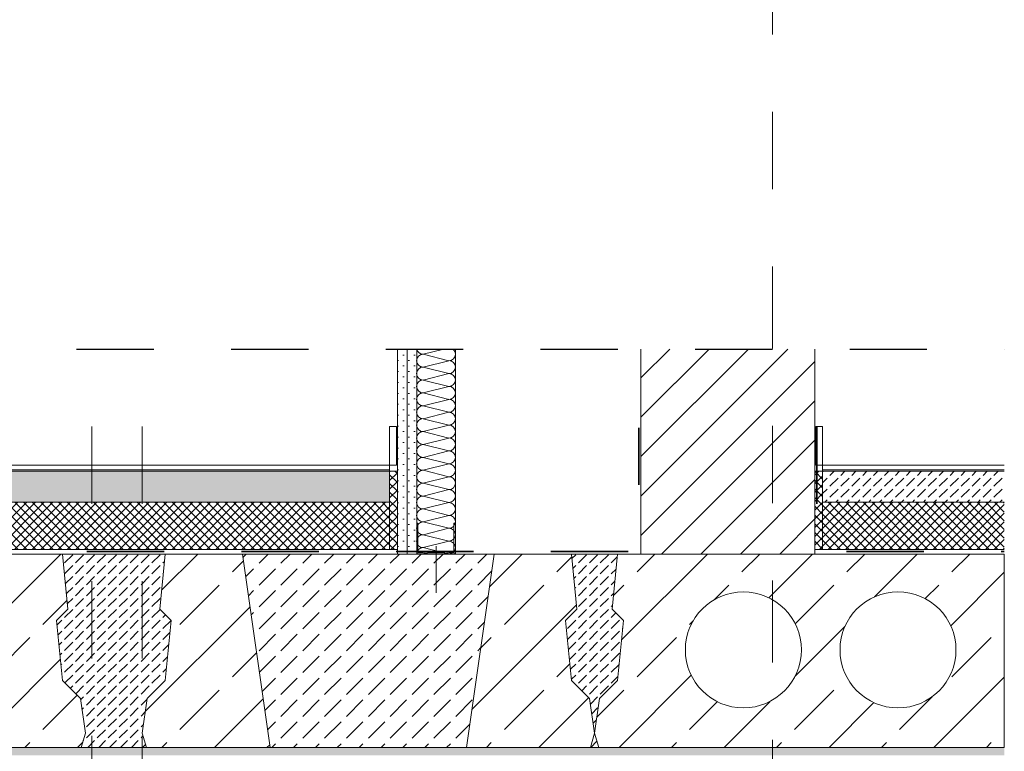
# Model space of a CAD drawing. Header units: metres. Extents: x 39.6 to 62.6, y -3.3 to 8.
# Tile 24 of 48: x 46.4 to 47.6, y 3 to 3.9. Entities that reach past the tile are written whole.
import ezdxf

# ---------------------------------------------------------------- set-up
doc = ezdxf.new("R2010")
doc.units = ezdxf.units.M
doc.header["$MEASUREMENT"] = 0
for name, pattern in [('Achse', [0.08, 0.04, -0.02, 0, -0.02]), ('Schnittlinie', [0.12, 0.06, -0.03, 0, -0.03]), ('Strichlinie doppelt', [0.218722, 0.105833, -0.042333, 0.028222, -0.042333]), ('Strichlinie eng', [0.046, 0.03, -0.016]), ('Wipeout_Contour', [1, 0, -1])]:
    doc.linetypes.add(name, pattern=pattern)
for name, color, linetype in [('301 - Elemente.Linie', 7, 'Continuous'), ('302 - Elemente.Schraffur', 7, 'Continuous'), ('451 - Universal.Achsen Raster', 7, 'Continuous'), ('603 - Struktur.Bodenplatte_ Decke Roh', 7, 'Continuous'), ('605 - Struktur.Wand Innen', 7, 'Continuous'), ('650 - Abdeckung.Fußboden Aufbau', 7, 'Continuous'), ('660 - Unterkonstruktion.Trockenbau', 7, 'Continuous'), ('Neubau_606 - Struktur.Wand Innen Ausbau', 7, 'Continuous'), ('Neubau_660 - Unterkonstruktion.Trockenbau', 7, 'Continuous')]:
    doc.layers.add(name, color=color, linetype=linetype)
pattern_1 = [(45, (0, 0), (-0.0056568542, 0.0056568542), []), (135, (0, 0), (0.0056568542, 0.0056568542), [])]
pattern_2 = [(45, (0, 0), (-0.0070710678, 0.0070710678), [0, -0.01])]
pattern_3 = [(45, (0, 0), (-0.014142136, 0.014142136), [0.015, -0.005]), (45, (5e-18, 0.014142), (-0.014142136, 0.014142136), [0.015, -0.005])]

# ---------------------------------------------------------------- blocks, each defined once
blk = doc.blocks.new('*X31')
at = {"layer": 'Neubau_606 - Struktur.Wand Innen Ausbau', "color": 1, "linetype": 'Continuous', "lineweight": 5}
for p, q in [((46.905, 3.515), (46.8783, 3.5083)), ((46.9117, 3.5), (46.8783, 3.5083)), ((46.9117, 3.5), (46.8783, 3.4917)), ((46.9117, 3.4833), (46.8783, 3.4917)), ((46.9117, 3.4833), (46.8783, 3.475)), ((46.9117, 3.4667), (46.8783, 3.475)), ((46.9117, 3.4667), (46.8783, 3.4583)), ((46.9117, 3.45), (46.8783, 3.4583)), ((46.9117, 3.45), (46.8783, 3.4417)), ((46.9117, 3.4333), (46.8783, 3.4417)), ((46.9117, 3.4333), (46.8783, 3.425)), ((46.9117, 3.4167), (46.8783, 3.425)), ((46.9117, 3.4167), (46.8783, 3.4083)), ((46.9117, 3.4), (46.8783, 3.4083)), ((46.9117, 3.4), (46.8783, 3.3917)), ((46.9117, 3.3833), (46.8783, 3.3917)), ((46.9117, 3.3833), (46.8783, 3.375)), ((46.9117, 3.3667), (46.8783, 3.375)), ((46.9117, 3.3667), (46.8783, 3.3583)), ((46.9117, 3.35), (46.8783, 3.3583)), ((46.9117, 3.35), (46.8783, 3.3417)), ((46.9117, 3.3333), (46.8783, 3.3417)), ((46.9117, 3.3333), (46.8783, 3.325)), ((46.9117, 3.3167), (46.8783, 3.325)), ((46.9117, 3.3167), (46.8783, 3.3083)), ((46.9117, 3.3), (46.8783, 3.3083)), ((46.9117, 3.3), (46.8783, 3.2917)), ((46.9117, 3.2833), (46.8783, 3.2917)), ((46.9117, 3.2833), (46.8783, 3.275)), ((46.9117, 3.2667), (46.8783, 3.275)), ((46.9117, 3.2667), (46.8783, 3.2583)), ((46.9117, 3.25), (46.8783, 3.2583))]:
    blk.add_line(p, q, dxfattribs=at)
for centre, start, end in [((46.8783, 3.5167), 191.5368, 270), ((46.9117, 3.5083), 0, 53.1303), ((46.8783, 3.5), 90, 180), ((46.9117, 3.5083), 270, 0), ((46.8783, 3.5), 180, 270), ((46.8783, 3.4833), 90, 180), ((46.9117, 3.4917), 0, 90), ((46.9117, 3.4917), 270, 0), ((46.8783, 3.4833), 180, 270), ((46.9117, 3.475), 0, 90), ((46.8783, 3.4667), 90, 180), ((46.8783, 3.4667), 180, 270), ((46.9117, 3.475), 270, 0), ((46.9117, 3.4583), 0, 90), ((46.8783, 3.45), 90, 180), ((46.9117, 3.4583), 270, 0), ((46.8783, 3.45), 180, 270), ((46.8783, 3.4333), 90, 180), ((46.9117, 3.4417), 0, 90), ((46.9117, 3.4417), 270, 0), ((46.8783, 3.4333), 180, 270), ((46.9117, 3.425), 0, 90), ((46.8783, 3.4167), 90, 180), ((46.8783, 3.4167), 180, 270), ((46.9117, 3.425), 270, 0), ((46.9117, 3.4083), 0, 90), ((46.8783, 3.4), 90, 180), ((46.9117, 3.4083), 270, 0), ((46.8783, 3.4), 180, 270), ((46.8783, 3.3833), 90, 180), ((46.9117, 3.3917), 0, 90), ((46.9117, 3.3917), 270, 0), ((46.8783, 3.3833), 180, 270), ((46.8783, 3.3667), 90, 180), ((46.9117, 3.375), 0, 90), ((46.9117, 3.375), 270, 0), ((46.8783, 3.3667), 180, 270), ((46.9117, 3.3583), 0, 90), ((46.8783, 3.35), 90, 180), ((46.8783, 3.35), 180, 270), ((46.9117, 3.3583), 270, 0), ((46.9117, 3.3417), 0, 90), ((46.8783, 3.3333), 90, 180), ((46.9117, 3.3417), 270, 0), ((46.8783, 3.3333), 180, 270), ((46.8783, 3.3167), 90, 180), ((46.9117, 3.325), 0, 90), ((46.9117, 3.325), 270, 0), ((46.8783, 3.3167), 180, 270), ((46.9117, 3.3083), 0, 90), ((46.8783, 3.3), 90, 180), ((46.8783, 3.3), 180, 270), ((46.9117, 3.3083), 270, 0), ((46.9117, 3.2917), 0, 90), ((46.8783, 3.2833), 90, 180), ((46.9117, 3.2917), 270, 0), ((46.8783, 3.2833), 180, 270), ((46.8783, 3.2667), 90, 180), ((46.9117, 3.275), 0, 90), ((46.9117, 3.275), 270, 0), ((46.8783, 3.2667), 180, 270), ((46.9117, 3.2583), 0, 90), ((46.8783, 3.25), 90, 180), ((46.9117, 3.2583), 270, 0)]:
    blk.add_arc(centre, 0.00833, start, end, dxfattribs=at)

msp = doc.modelspace()

# ---------------------------------------------------------------- hatches: boundary and pattern name
at = {"layer": '302 - Elemente.Schraffur', "linetype": 'Continuous', "lineweight": 9}
h = msp.add_hatch(dxfattribs=at)
h.set_pattern_fill('Beton__unbewehrt_0001', style=0, pattern_type=2)
h.set_pattern_definition(pattern_3)
h.paths.add_polyline_path([(46.4041, 3.1641), (46.4118, 3.0866), (46.4351, 3.0634), (46.4415, 3.0183), (46.4361, 3), (46.5204, 3), (46.515, 3.0183), (46.5214, 3.0634), (46.5447, 3.0866), (46.5524, 3.1641), (46.5378, 3.1787), (46.5447, 3.25), (46.4118, 3.25), (46.4187, 3.1787)])
h = msp.add_hatch(dxfattribs=at)
h.set_pattern_fill('Beton__unbewehrt_0001', style=0, pattern_type=2)
h.set_pattern_definition([(45, (46.8075, 3.125), (-0.028284, 0.028284), [0.03, -0.01]), (45, (46.8075, 3.153284), (-0.028284, 0.028284), [0.03, -0.01])])
h.paths.add_polyline_path([(46.6447, 3.25), (46.9703, 3.25), (46.9346, 3), (46.6804, 3)])
h = msp.add_hatch(dxfattribs=at)
h.set_pattern_fill('Beton__unbewehrt_0001', style=0, pattern_type=2)
h.set_pattern_definition(pattern_3)
h.paths.add_polyline_path([(47.1297, 3.0866), (47.1374, 3.1641), (47.1228, 3.1787), (47.1297, 3.25), (47.0703, 3.25), (47.0772, 3.1787), (47.0626, 3.1641), (47.0703, 3.0866), (47.0936, 3.0634), (47.1, 3.0183), (47.1064, 3.0634)])
h = msp.add_hatch(dxfattribs=at)
h.set_pattern_fill('Beton__unbewehrt_0001', style=0, pattern_type=2)
h.set_pattern_definition(pattern_3)
h.paths.add_polyline_path([(47.1054, 3), (47.1, 3.0183), (47.0946, 3)])
at = {"layer": '603 - Struktur.Bodenplatte_ Decke Roh', "linetype": 'Continuous', "lineweight": 9}
h = msp.add_hatch(dxfattribs=at)
h.set_pattern_fill('Beton__Stahlbeton_0001', style=0, pattern_type=2)
h.set_pattern_definition([(45, (46.149, 3.125), (-0.067882, 0.067882), []), (45, (46.11506, 3.15894), (-0.067882, 0.067882), [0.072, -0.024])])
h.paths.add_polyline_path([(45.8862, 3.25), (45.8793, 3.1787), (45.8939, 3.1641), (45.8862, 3.0866), (45.8629, 3.0634), (45.8565, 3.0183), (45.8619, 3), (46.4361, 3), (46.4415, 3.0183), (46.4351, 3.0634), (46.4118, 3.0866), (46.4041, 3.1641), (46.4187, 3.1787), (46.4118, 3.25)])
h.paths.add_polyline_path([(45.974, 3.1261, 1), (46.124, 3.1261, 1)], flags=0)
h.paths.add_polyline_path([(46.174, 3.1261, 1), (46.324, 3.1261, 1)], flags=0)
h = msp.add_hatch(dxfattribs=at)
h.set_pattern_fill('Beton__Stahlbeton_0001', style=0, pattern_type=2)
h.set_pattern_definition([(45, (46.59771, 3.125), (-0.06788, 0.06788), []), (45, (46.56376, 3.15894), (-0.06788, 0.06788), [0.072, -0.024])])
h.paths.add_polyline_path([(46.6804, 3), (46.5204, 3), (46.515, 3.0183), (46.5214, 3.0634), (46.5447, 3.0866), (46.5524, 3.1641), (46.5378, 3.1787), (46.5447, 3.25), (46.6447, 3.25)])
h = msp.add_hatch(dxfattribs=at)
h.set_pattern_fill('Beton__Stahlbeton_0001', style=0, pattern_type=2)
h.set_pattern_definition([(45, (47.01729, 3.125), (-0.06788, 0.06788), []), (45, (46.98335, 3.15894), (-0.06788, 0.06788), [0.072, -0.024])])
h.paths.add_polyline_path([(46.9346, 3), (47.0946, 3), (47.1, 3.0183), (47.0936, 3.0634), (47.0703, 3.0866), (47.0626, 3.1641), (47.0772, 3.1787), (47.0703, 3.25), (46.9703, 3.25)])
h = msp.add_hatch(dxfattribs=at)
h.set_pattern_fill('Beton__Stahlbeton_0001', style=0, pattern_type=2)
h.set_pattern_definition([(45, (47.3925, 3.125), (-0.067882, 0.067882), []), (45, (47.35856, 3.15894), (-0.067882, 0.067882), [0.072, -0.024])])
h.paths.add_polyline_path([(47.1297, 3.25), (47.1228, 3.1787), (47.1374, 3.1641), (47.1297, 3.0866), (47.1064, 3.0634), (47.1, 3.0183), (47.1054, 3), (47.63, 3), (47.63, 3.25)])
h.paths.add_polyline_path([(47.2175, 3.1261, 1), (47.3675, 3.1261, 1)], flags=0)
h.paths.add_polyline_path([(47.4175, 3.1261, 1), (47.5675, 3.1261, 1)], flags=0)
at = {"layer": '603 - Struktur.Bodenplatte_ Decke Roh', "linetype": 'Continuous', "lineweight": 5}
h = msp.add_hatch(dxfattribs=at)
h.set_pattern_fill('Gips_0001', style=0, pattern_type=2)
h.set_pattern_definition(pattern_2)
h.paths.add_polyline_path([(47.63, 3), (42.4015, 3), (42.4015, 2.99), (47.63, 2.99)])
at = {"layer": '650 - Abdeckung.Fußboden Aufbau', "linetype": 'Continuous', "lineweight": 5}
h = msp.add_hatch(dxfattribs=at)
h.set_pattern_fill('Beton__unbewehrt_0001', color=1, style=0, pattern_type=2)
h.set_pattern_definition(pattern_3)
h.paths.add_polyline_path([(46.835, 3.357), (46.835, 3.317), (44.72, 3.317), (44.72, 3.357)])
h = msp.add_hatch(dxfattribs=at)
h.set_pattern_fill('Dämmung__hart_2_0001', color=1, style=0, pattern_type=2)
h.set_pattern_definition(pattern_1)
h.paths.add_polyline_path([(46.835, 3.256), (46.845, 3.256), (46.845, 3.357), (46.835, 3.357)])
h = msp.add_hatch(dxfattribs=at)
h.set_pattern_fill('Dämmung__hart_2_0001', color=1, style=0, pattern_type=2)
h.set_pattern_definition(pattern_1)
h.paths.add_polyline_path([(47.395, 3.256), (47.385, 3.256), (47.385, 3.357), (47.395, 3.357)])
h = msp.add_hatch(dxfattribs=at)
h.set_pattern_fill('Beton__unbewehrt_0001', color=1, style=0, pattern_type=2)
h.set_pattern_definition(pattern_3)
h.paths.add_polyline_path([(47.63, 3.357), (47.63, 3.317), (47.395, 3.317), (47.395, 3.357)])
h = msp.add_hatch(dxfattribs=at)
h.set_pattern_fill('Dämmung__hart_2_0001', color=1, style=0, pattern_type=2)
h.set_pattern_definition(pattern_1)
h.paths.add_polyline_path([(46.835, 3.317), (46.835, 3.256), (44.72, 3.256), (44.72, 3.317)])
h = msp.add_hatch(dxfattribs=at)
h.set_pattern_fill('Dämmung__hart_2_0001', color=1, style=0, pattern_type=2)
h.set_pattern_definition(pattern_1)
h.paths.add_polyline_path([(47.63, 3.317), (47.63, 3.256), (47.395, 3.256), (47.395, 3.317)])
at = {"layer": 'Neubau_606 - Struktur.Wand Innen Ausbau', "linetype": 'Continuous', "lineweight": 5}
h = msp.add_hatch(dxfattribs=at)
h.set_pattern_fill('Gips_0001', style=0, pattern_type=2)
h.set_pattern_definition(pattern_2)
h.paths.add_polyline_path([(46.845, 3.515), (46.845, 3.25), (46.8575, 3.25), (46.8575, 3.515)])
h = msp.add_hatch(dxfattribs=at)
h.set_pattern_fill('Gips_0001', style=0, pattern_type=2)
h.set_pattern_definition(pattern_2)
h.paths.add_polyline_path([(46.8575, 3.515), (46.8575, 3.25), (46.87, 3.25), (46.87, 3.515)])

# ---------------------------------------------------------------- linework, layer by layer
at = {"layer": '301 - Elemente.Linie', "color": 7, "linetype": 'Achse', "lineweight": 18}
for p, q in [((46.45, 3.415), (46.45, 2.94)), ((46.515, 3.415), (46.515, 2.94))]:
    msp.add_line(p, q, dxfattribs=at)
at = {"layer": '301 - Elemente.Linie', "color": 1, "linetype": 'Continuous', "lineweight": 13, "flags": 128}
msp.add_lwpolyline([(46.835, 3.365), (46.8439, 3.365), (46.8439, 3.415), (46.835, 3.415)], close=True, dxfattribs=at)
at = {"layer": '302 - Elemente.Schraffur', "color": 7, "linetype": 'Continuous', "lineweight": 13, "flags": 128}
for points in [[(46.4041, 3.1641), (46.4118, 3.0866), (46.4351, 3.0634), (46.4415, 3.0183), (46.4361, 3), (46.5204, 3), (46.515, 3.0183), (46.5214, 3.0634), (46.5447, 3.0866), (46.5524, 3.1641), (46.5378, 3.1787), (46.5447, 3.25), (46.4118, 3.25), (46.4187, 3.1787)], [(46.6447, 3.25), (46.9703, 3.25), (46.9346, 3), (46.6804, 3)], [(47.1297, 3.0866), (47.1374, 3.1641), (47.1228, 3.1787), (47.1297, 3.25), (47.0703, 3.25), (47.0772, 3.1787), (47.0626, 3.1641), (47.0703, 3.0866), (47.0936, 3.0634), (47.1, 3.0183), (47.1064, 3.0634)], [(47.1054, 3), (47.1, 3.0183), (47.0946, 3)]]:
    msp.add_lwpolyline(points, close=True, dxfattribs=at)
at = {"layer": '603 - Struktur.Bodenplatte_ Decke Roh', "color": 1, "linetype": 'Continuous', "lineweight": 13}
msp.add_line((46.845, 3.256), (44.71, 3.256), dxfattribs=at)
at = {"layer": '603 - Struktur.Bodenplatte_ Decke Roh', "color": 7, "linetype": 'Continuous', "lineweight": 13}
msp.add_line((47.63, 3), (39.63, 3), dxfattribs=at)
at = {"layer": '603 - Struktur.Bodenplatte_ Decke Roh', "color": 7, "linetype": 'Continuous', "lineweight": 13, "flags": 128}
for points in [[(45.8862, 3.25), (45.8793, 3.1787), (45.8939, 3.1641), (45.8862, 3.0866), (45.8629, 3.0634), (45.8565, 3.0183), (45.8619, 3), (46.4361, 3), (46.4415, 3.0183), (46.4351, 3.0634), (46.4118, 3.0866), (46.4041, 3.1641), (46.4187, 3.1787), (46.4118, 3.25)], [(46.6804, 3), (46.5204, 3), (46.515, 3.0183), (46.5214, 3.0634), (46.5447, 3.0866), (46.5524, 3.1641), (46.5378, 3.1787), (46.5447, 3.25), (46.6447, 3.25)], [(46.9346, 3), (47.0946, 3), (47.1, 3.0183), (47.0936, 3.0634), (47.0703, 3.0866), (47.0626, 3.1641), (47.0772, 3.1787), (47.0703, 3.25), (46.9703, 3.25)], [(47.1297, 3.25), (47.1228, 3.1787), (47.1374, 3.1641), (47.1297, 3.0866), (47.1064, 3.0634), (47.1, 3.0183), (47.1054, 3), (47.63, 3), (47.63, 3.25)]]:
    msp.add_lwpolyline(points, close=True, dxfattribs=at)
for points in [[(47.2175, 3.1261, 1), (47.3675, 3.1261, 1)], [(47.4175, 3.1261, 1), (47.5675, 3.1261, 1)]]:
    msp.add_lwpolyline(points, format="xyb", close=True, dxfattribs=at)
at = {"layer": '605 - Struktur.Wand Innen', "color": 1, "linetype": 'Continuous', "lineweight": 13, "flags": 128}
for points in [[(46.835, 3.365), (46.835, 3.317)], [(47.395, 3.365), (47.395, 3.317)]]:
    msp.add_lwpolyline(points, dxfattribs=at)
at = {"layer": '650 - Abdeckung.Fußboden Aufbau', "color": 1, "linetype": 'Continuous', "lineweight": 13}
for p, q in [((44.72, 3.365), (46.835, 3.365)), ((47.395, 3.365), (47.63, 3.365)), ((44.72, 3.359), (46.835, 3.359)), ((44.72, 3.357), (46.835, 3.357)), ((47.395, 3.359), (47.63, 3.359)), ((47.395, 3.357), (47.63, 3.357)), ((44.72, 3.317), (46.835, 3.317)), ((47.395, 3.317), (47.63, 3.317))]:
    msp.add_line(p, q, dxfattribs=at)
at = {"layer": '650 - Abdeckung.Fußboden Aufbau', "color": 1, "linetype": 'Continuous', "lineweight": 9, "flags": 128}
for points in [[(46.835, 3.256), (46.845, 3.256), (46.845, 3.357), (46.835, 3.357)], [(47.395, 3.256), (47.385, 3.256), (47.385, 3.357), (47.395, 3.357)]]:
    msp.add_lwpolyline(points, close=True, dxfattribs=at)
at = {"layer": '660 - Unterkonstruktion.Trockenbau', "color": 1, "linetype": 'Continuous', "lineweight": 13}
msp.add_line((46.895, 3.26), (46.895, 3.2), dxfattribs=at)
at = {"layer": 'Neubau_606 - Struktur.Wand Innen Ausbau', "color": 1, "linetype": 'Continuous', "lineweight": 5}
for p, q in [((46.845, 3.515), (46.845, 3.365)), ((46.8575, 3.515), (46.8575, 3.25)), ((46.87, 3.515), (46.87, 3.25)), ((46.92, 3.515), (46.92, 3.25))]:
    msp.add_line(p, q, dxfattribs=at)
at = {"layer": 'Neubau_606 - Struktur.Wand Innen Ausbau', "color": 1, "linetype": 'Continuous', "lineweight": 5, "flags": 128}
msp.add_lwpolyline([(46.845, 3.365), (46.845, 3.345), (46.845, 3.27), (46.845, 3.25)], dxfattribs=at)
at = {"layer": 'Neubau_660 - Unterkonstruktion.Trockenbau', "color": 1, "linetype": 'Continuous', "lineweight": 13, "flags": 128}
msp.add_lwpolyline([(46.87, 3.29), (46.87, 3.252, 0.414214), (46.872, 3.25), (46.8775, 3.25, 0.156603), (46.8796, 3.2507, -0.156603), (46.8806, 3.251), (46.8824, 3.251, -0.156603), (46.8834, 3.2507, 0.156603), (46.8855, 3.25), (46.9045, 3.25, 0.156603), (46.9066, 3.2507, -0.156603), (46.9076, 3.251), (46.9094, 3.251, -0.156603), (46.9104, 3.2507, 0.156603), (46.9125, 3.25), (46.918, 3.25, 0.414214), (46.92, 3.252), (46.92, 3.29), (46.9182, 3.29), (46.9182, 3.252, -0.414214), (46.918, 3.2517), (46.9125, 3.2517, -0.156603), (46.9114, 3.2521, 0.156603), (46.9094, 3.2527), (46.9076, 3.2527, 0.156603), (46.9055, 3.2521, -0.156603), (46.9045, 3.2517), (46.8855, 3.2517, -0.156603), (46.8844, 3.2521, 0.156603), (46.8824, 3.2527), (46.8806, 3.2527, 0.156603), (46.8785, 3.2521, -0.156603), (46.8775, 3.2517), (46.872, 3.2517, -0.414214), (46.8717, 3.252), (46.8717, 3.29)], format="xyb", close=True, dxfattribs=at)

# ---------------------------------------------------------------- block references
at = {"layer": 'Neubau_606 - Struktur.Wand Innen Ausbau', "color": 1, "linetype": 'Continuous', "lineweight": 5}
msp.add_blockref('*X31', (0, 0), dxfattribs=at)

# ---------------------------------------------------------------- next in the draw order: wipeouts: each hides what was drawn before it
at = {"color": 254, "linetype": 'Wipeout_Contour', "lineweight": 0, "ltscale": 189.583886}
msp.add_wipeout([(47.16, 3.515), (47.16, 3.25), (47.385, 3.25), (47.385, 3.515)], dxfattribs=at).dxf.layer = '605 - Struktur.Wand Innen'

# ---------------------------------------------------------------- next in the draw order: hatches: boundary and pattern name
at = {"layer": '605 - Struktur.Wand Innen', "linetype": 'Continuous', "lineweight": 5}
h = msp.add_hatch(dxfattribs=at)
h.set_pattern_fill('MW_Ziegel_0001', style=0, pattern_type=2)
h.set_pattern_definition([(45, (0, 0), (-0.025455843, 0.025455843), [])])
h.paths.add_polyline_path([(47.16, 3.515), (47.16, 3.25), (47.385, 3.25), (47.385, 3.515)])

# ---------------------------------------------------------------- next in the draw order: linework, layer by layer
at = {"layer": '301 - Elemente.Linie', "color": 7, "linetype": 'Schnittlinie', "lineweight": 25}
msp.add_line((39.63, 3.515), (47.63, 3.515), dxfattribs=at)
at = {"layer": '301 - Elemente.Linie', "color": 92, "linetype": 'Strichlinie eng', "lineweight": 35, "true_color": 0x00be00, "flags": 128}
for points in [[(40.2033, 3.4132), (40.2033, 3.2534), (47.1573, 3.2534), (47.1573, 3.4132)], [(47.3876, 3.415), (47.3876, 3.2534), (47.63, 3.2534)]]:
    msp.add_lwpolyline(points, dxfattribs=at)
at = {"layer": '301 - Elemente.Linie', "color": 1, "linetype": 'Continuous', "lineweight": 13, "flags": 128}
msp.add_lwpolyline([(47.395, 3.365), (47.3861, 3.365), (47.3861, 3.415), (47.395, 3.415)], close=True, dxfattribs=at)
at = {"layer": '451 - Universal.Achsen Raster', "color": 160, "linetype": 'Strichlinie doppelt', "lineweight": 9, "true_color": 0x3232ff}
msp.add_line((47.33, 7.68), (47.33, 0.92), dxfattribs=at)
at = {"layer": '603 - Struktur.Bodenplatte_ Decke Roh', "color": 7, "linetype": 'Continuous', "lineweight": 13}
msp.add_line((47.63, 3.25), (39.63, 3.25), dxfattribs=at)
at = {"layer": '603 - Struktur.Bodenplatte_ Decke Roh', "color": 1, "linetype": 'Continuous', "lineweight": 13}
msp.add_line((47.63, 3.256), (47.385, 3.256), dxfattribs=at)
at = {"layer": '605 - Struktur.Wand Innen', "color": 7, "linetype": 'Continuous', "lineweight": 18}
for p, q in [((47.16, 3.515), (47.16, 3.25)), ((47.385, 3.515), (47.385, 3.365)), ((47.385, 3.25), (47.16, 3.25))]:
    msp.add_line(p, q, dxfattribs=at)
at = {"layer": '605 - Struktur.Wand Innen', "color": 7, "linetype": 'Continuous', "lineweight": 18, "flags": 128}
msp.add_lwpolyline([(47.385, 3.365), (47.385, 3.36), (47.385, 3.355), (47.385, 3.26), (47.385, 3.25)], dxfattribs=at)

doc.saveas('drawing.dxf')
